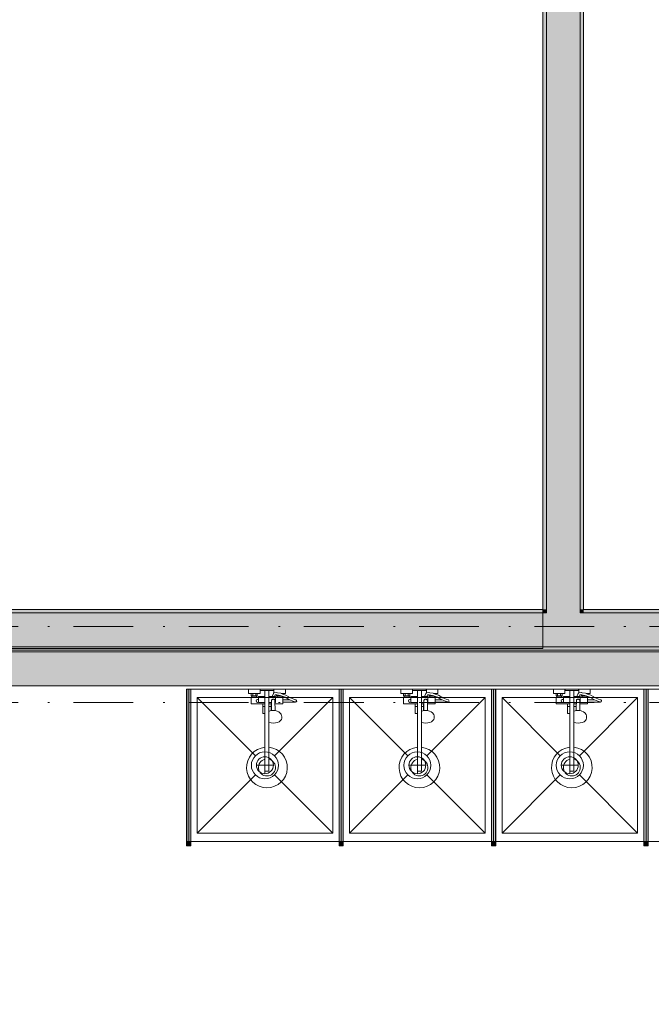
# Model space of a CAD drawing. Header units: millimetres. Extents: x 0 to 1184, y 0 to 836.
# Tile 123 of 241: x 734 to 772, y 432 to 490. Entities that reach past the tile are written whole.
import ezdxf
from ezdxf.xclip import XClip

# ---------------------------------------------------------------- set-up
doc = ezdxf.new("R2010")
doc.units = ezdxf.units.MM
doc.header["$MEASUREMENT"] = 0
doc.header["$XCLIPFRAME"] = 0
doc.linetypes.add('Штриховая', pattern=[5.644444, 2.822222, -2.822222])
doc.linetypes.add('Штрихпунктирная', pattern=[6.702778, 3.527778, -1.763889, 0, -1.411111])
for name, color, linetype in [('Интерьер - Мебель', 7, 'Continuous'), ('Интерьер - Оборудование', 7, 'Continuous'), ('Интерьер - Сантехника', 7, 'Continuous'), ('Конструктив - Стены Блок 200 нов', 7, 'Continuous'), ('Конструктив - Стены Внутр сущ.', 7, 'Continuous'), ('Элемент Модели - Зона', 7, 'Continuous'), ('Элемент Модели - Оси', 7, 'Continuous')]:
    doc.layers.add(name, color=color, linetype=linetype)

# ---------------------------------------------------------------- blocks, each defined once
blk = doc.blocks.new('Чертеж_4_4', base_point=(-278.479, 89.564))
at = {"layer": 'Интерьер - Оборудование', "linetype": 'Continuous', "lineweight": 0, "true_color": 0x000000}
for points in [[(744.521, 450.364), (744.281, 450.364), (744.281, 441.364), (744.521, 441.364)], [(753.521, 450.364), (753.281, 450.364), (753.281, 441.364), (753.521, 441.364)], [(762.521, 450.364), (762.281, 450.364), (762.281, 441.364), (762.521, 441.364)], [(771.521, 450.364), (771.281, 450.364), (771.281, 441.364), (771.521, 441.364)], [(744.526, 441.114), (744.526, 441.364), (744.276, 441.364), (744.276, 441.114)], [(753.526, 441.114), (753.526, 441.364), (753.276, 441.364), (753.276, 441.114)], [(762.526, 441.114), (762.526, 441.364), (762.276, 441.364), (762.276, 441.114)], [(771.526, 441.114), (771.526, 441.364), (771.276, 441.364), (771.276, 441.114)]]:
    blk.add_hatch(color=18, dxfattribs=at).paths.add_polyline_path(points)
at = {"layer": 'Конструктив - Стены Блок 200 нов', "linetype": 'Continuous', "lineweight": 0, "true_color": 0x000000}
for points in [[(765.518, 511.564), (765.518, 455.064), (767.518, 455.064), (767.518, 511.564)], [(765.318, 511.364), (765.318, 455.064), (765.518, 455.064), (765.518, 511.364)], [(767.518, 511.364), (767.518, 455.064), (767.718, 455.064), (767.718, 511.364)], [(688.518, 452.864), (765.518, 452.864), (765.518, 454.864), (688.518, 454.864)], [(688.718, 454.864), (765.318, 454.864), (765.318, 455.064), (688.718, 455.064)], [(765.318, 454.864), (765.518, 454.864), (765.518, 455.064), (765.318, 455.064)], [(765.518, 454.864), (767.518, 454.864), (767.518, 455.064), (765.518, 455.064)], [(765.518, 452.864), (767.518, 452.864), (767.518, 454.864), (765.518, 454.864)], [(767.518, 454.864), (767.718, 454.864), (767.718, 455.064), (767.518, 455.064)], [(767.518, 452.864), (800.521, 452.864), (800.521, 454.864), (767.518, 454.864)], [(767.718, 454.864), (800.321, 454.864), (800.321, 455.064), (767.718, 455.064)], [(894.522, 452.864), (622.021, 452.864), (622.021, 452.664), (894.522, 452.664)]]:
    blk.add_hatch(color=18, dxfattribs=at).paths.add_polyline_path(points)
at = {"layer": 'Конструктив - Стены Внутр сущ.', "linetype": 'Continuous', "lineweight": 0, "true_color": 0x000000}
blk.add_hatch(color=18, dxfattribs=at).paths.add_polyline_path([(714.521, 452.564), (714.521, 450.564), (798.521, 450.564), (798.521, 452.564)])
at = {"layer": 'Интерьер - Мебель', "color": 7, "linetype": 'Continuous', "lineweight": 15, "flags": 128}
blk.add_lwpolyline([(712.016, 511.364), (688.718, 511.364), (688.718, 452.764), (765.318, 452.764), (765.318, 511.364), (743.016, 511.364), (743.016, 510.514)], dxfattribs=at)
at = {"layer": 'Интерьер - Оборудование', "color": 7, "linetype": 'Continuous', "lineweight": 15}
for p, q in [((744.276, 441.364), (744.276, 450.364)), ((744.276, 450.364), (744.281, 450.364)), ((744.526, 450.364), (744.521, 450.364)), ((744.526, 441.364), (744.526, 450.364)), ((748.091, 450.104), (748.451, 450.104)), ((748.131, 449.964), (748.411, 449.964)), ((748.181, 450.104), (748.181, 449.964)), ((748.361, 450.104), (748.361, 449.964)), ((748.901, 450.284), (749.141, 450.284)), ((749.437, 450.134), (749.431, 450.132)), ((749.449, 450.137), (749.437, 450.134)), ((749.581, 450.158), (749.449, 450.137)), ((749.593, 450.159), (749.581, 450.158)), ((749.605, 450.025), (749.589, 450.028)), ((749.638, 450.15), (749.593, 450.159)), ((749.796, 449.989), (749.605, 450.025)), ((749.631, 449.964), (749.681, 449.964)), ((749.832, 450.114), (749.638, 450.15)), ((749.681, 450.011), (749.681, 449.964)), ((749.681, 449.964), (749.861, 449.964)), ((749.911, 449.948), (749.796, 449.989)), ((749.951, 450.071), (749.832, 450.114)), ((749.843, 450.109), (749.843, 450.109)), ((749.858, 450.104), (749.951, 450.104)), ((749.861, 449.965), (749.861, 449.964)), ((749.861, 449.964), (749.865, 449.964)), ((753.276, 441.364), (753.276, 450.364)), ((753.276, 450.364), (753.281, 450.364)), ((753.526, 450.364), (753.521, 450.364)), ((753.526, 441.364), (753.526, 450.364)), ((757.091, 450.104), (757.451, 450.104)), ((757.131, 449.964), (757.411, 449.964)), ((757.181, 450.104), (757.181, 449.964)), ((757.361, 450.104), (757.361, 449.964)), ((757.901, 450.284), (758.141, 450.284)), ((758.437, 450.134), (758.431, 450.132)), ((758.449, 450.137), (758.437, 450.134)), ((758.581, 450.158), (758.449, 450.137)), ((758.593, 450.159), (758.581, 450.158)), ((758.605, 450.025), (758.589, 450.028)), ((758.638, 450.15), (758.593, 450.159)), ((758.796, 449.989), (758.605, 450.025)), ((758.631, 449.964), (758.681, 449.964)), ((758.832, 450.114), (758.638, 450.15)), ((758.681, 450.011), (758.681, 449.964)), ((758.681, 449.964), (758.861, 449.964)), ((758.911, 449.948), (758.796, 449.989)), ((758.951, 450.071), (758.832, 450.114)), ((758.843, 450.109), (758.843, 450.109)), ((758.858, 450.104), (758.951, 450.104)), ((758.861, 449.965), (758.861, 449.964)), ((758.861, 449.964), (758.865, 449.964)), ((762.276, 441.364), (762.276, 450.364)), ((762.276, 450.364), (762.281, 450.364)), ((762.526, 450.364), (762.521, 450.364)), ((762.526, 441.364), (762.526, 450.364)), ((766.091, 450.104), (766.451, 450.104)), ((766.131, 449.964), (766.411, 449.964)), ((766.181, 450.104), (766.181, 449.964)), ((766.361, 450.104), (766.361, 449.964)), ((766.901, 450.284), (767.141, 450.284)), ((767.437, 450.134), (767.431, 450.132)), ((767.449, 450.137), (767.437, 450.134)), ((767.581, 450.158), (767.449, 450.137)), ((767.593, 450.159), (767.581, 450.158)), ((767.605, 450.025), (767.589, 450.028)), ((767.638, 450.15), (767.593, 450.159)), ((767.796, 449.989), (767.605, 450.025)), ((767.631, 449.964), (767.681, 449.964)), ((767.832, 450.114), (767.638, 450.15)), ((767.681, 450.011), (767.681, 449.964)), ((767.681, 449.964), (767.861, 449.964)), ((767.911, 449.948), (767.796, 449.989)), ((767.951, 450.071), (767.832, 450.114)), ((767.843, 450.109), (767.843, 450.109)), ((767.858, 450.104), (767.951, 450.104)), ((767.861, 449.965), (767.861, 449.964)), ((767.861, 449.964), (767.865, 449.964)), ((771.276, 441.364), (771.276, 450.364)), ((771.276, 450.364), (771.281, 450.364)), ((771.526, 450.364), (771.521, 450.364)), ((771.526, 441.364), (771.526, 450.364)), ((748.131, 449.884), (748.411, 449.884)), ((748.521, 449.884), (748.521, 449.564)), ((748.521, 449.564), (748.901, 449.564)), ((748.771, 449.484), (748.901, 449.484)), ((748.901, 449.924), (748.901, 448.914)), ((749.141, 448.394), (749.141, 449.924)), ((749.29, 449.564), (749.141, 449.564)), ((749.289, 449.484), (749.141, 449.484)), ((749.271, 449.484), (749.271, 449.089)), ((749.286, 449.273), (749.291, 449.696)), ((749.291, 449.696), (749.294, 449.712)), ((749.294, 449.712), (749.301, 449.728)), ((749.301, 449.728), (749.312, 449.741)), ((749.312, 449.741), (749.326, 449.751)), ((749.326, 449.751), (749.341, 449.756)), ((749.466, 449.924), (749.327, 449.924)), ((749.365, 449.768), (749.341, 449.756)), ((749.341, 449.756), (749.343, 449.757)), ((749.341, 449.756), (749.341, 449.756)), ((749.343, 449.757), (749.361, 449.759)), ((749.361, 449.759), (749.421, 449.759)), ((749.391, 449.772), (749.365, 449.768)), ((749.417, 449.768), (749.391, 449.772)), ((749.441, 449.756), (749.417, 449.768)), ((749.421, 449.759), (749.439, 449.757)), ((749.439, 449.757), (749.441, 449.756)), ((749.441, 449.756), (749.442, 449.756)), ((749.441, 449.756), (749.456, 449.751)), ((749.456, 449.751), (749.471, 449.741)), ((749.471, 449.741), (749.482, 449.728)), ((749.482, 449.728), (749.489, 449.712)), ((749.489, 449.712), (749.491, 449.696)), ((749.494, 449.484), (749.491, 449.696)), ((749.521, 449.564), (749.493, 449.564)), ((749.521, 449.564), (749.521, 449.884)), ((749.521, 449.844), (749.521, 449.871)), ((749.521, 449.813), (749.521, 449.844)), ((749.521, 449.779), (749.521, 449.813)), ((749.911, 449.884), (749.631, 449.884)), ((749.951, 449.729), (749.951, 449.599)), ((750.556, 449.647), (750.366, 449.729)), ((750.691, 449.602), (750.556, 449.647)), ((750.691, 449.602), (750.711, 449.599)), ((757.131, 449.884), (757.411, 449.884)), ((757.521, 449.884), (757.521, 449.564)), ((757.521, 449.564), (757.901, 449.564)), ((757.771, 449.484), (757.901, 449.484)), ((757.901, 449.924), (757.901, 448.914)), ((758.141, 448.394), (758.141, 449.924)), ((758.29, 449.564), (758.141, 449.564)), ((758.289, 449.484), (758.141, 449.484)), ((758.271, 449.484), (758.271, 449.089)), ((758.286, 449.273), (758.291, 449.696)), ((758.291, 449.696), (758.294, 449.712)), ((758.294, 449.712), (758.301, 449.728)), ((758.301, 449.728), (758.312, 449.741)), ((758.312, 449.741), (758.326, 449.751)), ((758.326, 449.751), (758.341, 449.756)), ((758.466, 449.924), (758.327, 449.924)), ((758.365, 449.768), (758.341, 449.756)), ((758.341, 449.756), (758.343, 449.757)), ((758.341, 449.756), (758.341, 449.756)), ((758.343, 449.757), (758.361, 449.759)), ((758.361, 449.759), (758.421, 449.759)), ((758.391, 449.772), (758.365, 449.768)), ((758.417, 449.768), (758.391, 449.772)), ((758.441, 449.756), (758.417, 449.768)), ((758.421, 449.759), (758.439, 449.757)), ((758.439, 449.757), (758.441, 449.756)), ((758.441, 449.756), (758.442, 449.756)), ((758.441, 449.756), (758.456, 449.751)), ((758.456, 449.751), (758.471, 449.741)), ((758.471, 449.741), (758.482, 449.728)), ((758.482, 449.728), (758.489, 449.712)), ((758.489, 449.712), (758.491, 449.696)), ((758.494, 449.484), (758.491, 449.696)), ((758.521, 449.564), (758.493, 449.564)), ((758.521, 449.564), (758.521, 449.884)), ((758.521, 449.844), (758.521, 449.871)), ((758.521, 449.813), (758.521, 449.844)), ((758.521, 449.779), (758.521, 449.813)), ((758.911, 449.884), (758.631, 449.884)), ((758.951, 449.729), (758.951, 449.599)), ((759.556, 449.647), (759.366, 449.729)), ((759.691, 449.602), (759.556, 449.647)), ((759.691, 449.602), (759.711, 449.599)), ((766.131, 449.884), (766.411, 449.884)), ((766.521, 449.884), (766.521, 449.564)), ((766.521, 449.564), (766.901, 449.564)), ((766.771, 449.484), (766.901, 449.484)), ((766.901, 449.924), (766.901, 448.914)), ((767.141, 448.394), (767.141, 449.924)), ((767.29, 449.564), (767.141, 449.564)), ((767.289, 449.484), (767.141, 449.484)), ((767.271, 449.484), (767.271, 449.089)), ((767.286, 449.273), (767.291, 449.696)), ((767.291, 449.696), (767.294, 449.712)), ((767.294, 449.712), (767.301, 449.728)), ((767.301, 449.728), (767.312, 449.741)), ((767.312, 449.741), (767.326, 449.751)), ((767.326, 449.751), (767.341, 449.756)), ((767.466, 449.924), (767.327, 449.924)), ((767.365, 449.768), (767.341, 449.756)), ((767.341, 449.756), (767.343, 449.757)), ((767.341, 449.756), (767.341, 449.756)), ((767.343, 449.757), (767.361, 449.759)), ((767.361, 449.759), (767.421, 449.759)), ((767.391, 449.772), (767.365, 449.768)), ((767.417, 449.768), (767.391, 449.772)), ((767.441, 449.756), (767.417, 449.768)), ((767.421, 449.759), (767.439, 449.757)), ((767.439, 449.757), (767.441, 449.756)), ((767.441, 449.756), (767.442, 449.756)), ((767.441, 449.756), (767.456, 449.751)), ((767.456, 449.751), (767.471, 449.741)), ((767.471, 449.741), (767.482, 449.728)), ((767.482, 449.728), (767.489, 449.712)), ((767.489, 449.712), (767.491, 449.696)), ((767.494, 449.484), (767.491, 449.696)), ((767.521, 449.564), (767.493, 449.564)), ((767.521, 449.564), (767.521, 449.884)), ((767.521, 449.844), (767.521, 449.871)), ((767.521, 449.813), (767.521, 449.844)), ((767.521, 449.779), (767.521, 449.813)), ((767.911, 449.884), (767.631, 449.884)), ((767.951, 449.729), (767.951, 449.599)), ((768.556, 449.647), (768.366, 449.729)), ((768.691, 449.602), (768.556, 449.647)), ((768.691, 449.602), (768.711, 449.599)), ((748.771, 449.334), (748.901, 449.334)), ((749.271, 449.334), (749.141, 449.334)), ((749.141, 449.081), (749.142, 449.081)), ((749.163, 449.062), (749.141, 449.052)), ((749.142, 448.94), (749.141, 448.941)), ((749.215, 449.076), (749.163, 449.062)), ((749.3, 449.096), (749.215, 449.076)), ((749.281, 449.091), (749.286, 449.273)), ((749.391, 449.103), (749.3, 449.096)), ((749.483, 449.096), (749.391, 449.103)), ((749.501, 449.091), (749.483, 449.096)), ((757.771, 449.334), (757.901, 449.334)), ((758.271, 449.334), (758.141, 449.334)), ((758.141, 449.081), (758.142, 449.081)), ((758.163, 449.062), (758.141, 449.052)), ((758.142, 448.94), (758.141, 448.941)), ((758.215, 449.076), (758.163, 449.062)), ((758.3, 449.096), (758.215, 449.076)), ((758.281, 449.091), (758.286, 449.273)), ((758.391, 449.103), (758.3, 449.096)), ((758.483, 449.096), (758.391, 449.103)), ((758.501, 449.091), (758.483, 449.096)), ((766.771, 449.334), (766.901, 449.334)), ((767.271, 449.334), (767.141, 449.334)), ((767.141, 449.081), (767.142, 449.081)), ((767.163, 449.062), (767.141, 449.052)), ((767.142, 448.94), (767.141, 448.941)), ((767.215, 449.076), (767.163, 449.062)), ((767.3, 449.096), (767.215, 449.076)), ((767.281, 449.091), (767.286, 449.273)), ((767.391, 449.103), (767.3, 449.096)), ((767.483, 449.096), (767.391, 449.103)), ((767.501, 449.091), (767.483, 449.096)), ((748.901, 446.928), (748.901, 445.514)), ((749.141, 446.928), (749.141, 445.514)), ((757.901, 446.928), (757.901, 445.514)), ((758.141, 446.928), (758.141, 445.514)), ((766.901, 446.928), (766.901, 445.514)), ((767.141, 446.928), (767.141, 445.514)), ((748.901, 445.514), (749.141, 445.514)), ((757.901, 445.514), (758.141, 445.514)), ((766.901, 445.514), (767.141, 445.514)), ((744.281, 441.364), (744.276, 441.364)), ((744.521, 441.364), (744.526, 441.364)), ((753.281, 441.364), (753.276, 441.364)), ((753.521, 441.364), (753.526, 441.364)), ((762.281, 441.364), (762.276, 441.364)), ((762.521, 441.364), (762.526, 441.364)), ((771.281, 441.364), (771.276, 441.364)), ((771.521, 441.364), (771.526, 441.364))]:
    blk.add_line(p, q, dxfattribs=at)
at = {"layer": 'Интерьер - Оборудование', "color": 7, "linetype": 'Continuous', "lineweight": 15, "flags": 128}
for points in [[(744.521, 450.364), (744.281, 450.364), (744.281, 441.364), (744.521, 441.364)], [(749.521, 449.924), (749.466, 449.924), (749.503, 450.014), (749.589, 450.028), (749.591, 449.964), (749.631, 449.964), (749.631, 449.884), (749.521, 449.884)], [(749.911, 449.884), (749.911, 449.948), (750.09, 449.884), (750.352, 449.735), (750.366, 449.729), (749.951, 449.729), (749.951, 449.884)], [(753.521, 450.364), (753.281, 450.364), (753.281, 441.364), (753.521, 441.364)], [(758.521, 449.924), (758.466, 449.924), (758.503, 450.014), (758.589, 450.028), (758.591, 449.964), (758.631, 449.964), (758.631, 449.884), (758.521, 449.884)], [(758.911, 449.884), (758.911, 449.948), (759.09, 449.884), (759.352, 449.735), (759.366, 449.729), (758.951, 449.729), (758.951, 449.884)], [(762.521, 450.364), (762.281, 450.364), (762.281, 441.364), (762.521, 441.364)], [(767.521, 449.924), (767.466, 449.924), (767.503, 450.014), (767.589, 450.028), (767.591, 449.964), (767.631, 449.964), (767.631, 449.884), (767.521, 449.884)], [(767.911, 449.884), (767.911, 449.948), (768.09, 449.884), (768.352, 449.735), (768.366, 449.729), (767.951, 449.729), (767.951, 449.884)], [(771.521, 450.364), (771.281, 450.364), (771.281, 441.364), (771.521, 441.364)], [(744.526, 441.114), (744.526, 441.364), (744.276, 441.364), (744.276, 441.114)], [(753.526, 441.114), (753.526, 441.364), (753.276, 441.364), (753.276, 441.114)], [(762.526, 441.114), (762.526, 441.364), (762.276, 441.364), (762.276, 441.114)], [(771.526, 441.114), (771.526, 441.364), (771.276, 441.364), (771.276, 441.114)]]:
    blk.add_lwpolyline(points, close=True, dxfattribs=at)
for points in [[(748.901, 446.928, 19.949874), (749.141, 446.928), (749.141, 448.394), (749.262, 448.365), (749.391, 448.355), (749.521, 448.365), (749.641, 448.394), (749.745, 448.439), (749.824, 448.499), (749.874, 448.568), (749.891, 448.642), (749.891, 448.749), (749.886, 448.78), (749.869, 448.854), (749.855, 448.881), (749.807, 448.948), (749.786, 448.966), (749.714, 449.02), (749.619, 449.062), (749.568, 449.076), (749.501, 449.091), (749.496, 449.273), (749.494, 449.484), (749.951, 449.484), (749.951, 449.599), (750.711, 449.599, 0.853753), (750.732, 449.726), (750.603, 449.768), (750.411, 449.851), (750.144, 450.003), (749.951, 450.071), (749.951, 450.104), (750.111, 450.104), (750.111, 450.364), (749.431, 450.364), (749.431, 450.132), (749.415, 450.122), (749.406, 450.113), (749.4, 450.102), (749.326, 449.924), (749.141, 449.924), (749.141, 450.284), (749.421, 450.284), (749.421, 450.364), (748.621, 450.364), (748.621, 450.284), (748.901, 450.284), (748.901, 449.924), (748.521, 449.924), (748.521, 449.884), (748.411, 449.884), (748.411, 449.964), (748.451, 449.964), (748.451, 450.104), (748.611, 450.104), (748.611, 450.364), (747.931, 450.364), (747.931, 450.104), (748.091, 450.104), (748.091, 449.964), (748.131, 449.964), (748.131, 449.884), (748.091, 449.884), (748.091, 449.484), (748.771, 449.484), (748.771, 448.914), (748.793, 448.914), (748.818, 448.914), (748.851, 448.914), (748.89, 448.914), (748.901, 448.914)], [(757.901, 446.928, 19.949874), (758.141, 446.928), (758.141, 448.394), (758.262, 448.365), (758.391, 448.355), (758.521, 448.365), (758.641, 448.394), (758.745, 448.439), (758.824, 448.499), (758.874, 448.568), (758.891, 448.642), (758.891, 448.749), (758.886, 448.78), (758.869, 448.854), (758.855, 448.881), (758.807, 448.948), (758.786, 448.966), (758.714, 449.02), (758.619, 449.062), (758.568, 449.076), (758.501, 449.091), (758.496, 449.273), (758.494, 449.484), (758.951, 449.484), (758.951, 449.599), (759.711, 449.599, 0.853753), (759.732, 449.726), (759.603, 449.768), (759.411, 449.851), (759.144, 450.003), (758.951, 450.071), (758.951, 450.104), (759.111, 450.104), (759.111, 450.364), (758.431, 450.364), (758.431, 450.132), (758.415, 450.122), (758.406, 450.113), (758.4, 450.102), (758.326, 449.924), (758.141, 449.924), (758.141, 450.284), (758.421, 450.284), (758.421, 450.364), (757.621, 450.364), (757.621, 450.284), (757.901, 450.284), (757.901, 449.924), (757.521, 449.924), (757.521, 449.884), (757.411, 449.884), (757.411, 449.964), (757.451, 449.964), (757.451, 450.104), (757.611, 450.104), (757.611, 450.364), (756.931, 450.364), (756.931, 450.104), (757.091, 450.104), (757.091, 449.964), (757.131, 449.964), (757.131, 449.884), (757.091, 449.884), (757.091, 449.484), (757.771, 449.484), (757.771, 448.914), (757.793, 448.914), (757.818, 448.914), (757.851, 448.914), (757.89, 448.914), (757.901, 448.914)], [(766.901, 446.928, 19.949874), (767.141, 446.928), (767.141, 448.394), (767.262, 448.365), (767.391, 448.355), (767.521, 448.365), (767.641, 448.394), (767.745, 448.439), (767.824, 448.499), (767.874, 448.568), (767.891, 448.642), (767.891, 448.749), (767.886, 448.78), (767.869, 448.854), (767.855, 448.881), (767.807, 448.948), (767.786, 448.966), (767.714, 449.02), (767.619, 449.062), (767.568, 449.076), (767.501, 449.091), (767.496, 449.273), (767.494, 449.484), (767.951, 449.484), (767.951, 449.599), (768.711, 449.599, 0.853753), (768.732, 449.726), (768.603, 449.768), (768.411, 449.851), (768.144, 450.003), (767.951, 450.071), (767.951, 450.104), (768.111, 450.104), (768.111, 450.364), (767.431, 450.364), (767.431, 450.132), (767.415, 450.122), (767.406, 450.113), (767.4, 450.102), (767.326, 449.924), (767.141, 449.924), (767.141, 450.284), (767.421, 450.284), (767.421, 450.364), (766.621, 450.364), (766.621, 450.284), (766.901, 450.284), (766.901, 449.924), (766.521, 449.924), (766.521, 449.884), (766.411, 449.884), (766.411, 449.964), (766.451, 449.964), (766.451, 450.104), (766.611, 450.104), (766.611, 450.364), (765.931, 450.364), (765.931, 450.104), (766.091, 450.104), (766.091, 449.964), (766.131, 449.964), (766.131, 449.884), (766.091, 449.884), (766.091, 449.484), (766.771, 449.484), (766.771, 448.914), (766.793, 448.914), (766.818, 448.914), (766.851, 448.914), (766.89, 448.914), (766.901, 448.914)]]:
    blk.add_lwpolyline(points, format="xyb", close=True, dxfattribs=at)
at = {"layer": 'Интерьер - Оборудование', "color": 7, "linetype": 'Continuous', "lineweight": 15}
for centre, radius, start, end in [((748.476, 449.664), 0.09, 60, 300), ((757.476, 449.664), 0.09, 60, 300), ((766.476, 449.664), 0.09, 60, 300), ((749.021, 445.734), 0.5, 103.88654, 76.11346), ((758.021, 445.734), 0.5, 103.88654, 76.11346), ((767.021, 445.734), 0.5, 103.88654, 76.11346)]:
    blk.add_arc(centre, radius, start, end, dxfattribs=at)
at = {"layer": 'Интерьер - Сантехника', "color": 7, "linetype": 'Continuous', "lineweight": 15}
for p, q in [((744.901, 449.864), (744.901, 441.864)), ((752.901, 449.864), (744.901, 449.864)), ((744.901, 449.864), (748.336, 446.43)), ((752.901, 449.864), (749.467, 446.43)), ((752.901, 441.864), (752.901, 449.864)), ((753.901, 449.864), (753.901, 441.864)), ((761.901, 449.864), (753.901, 449.864)), ((753.901, 449.864), (757.336, 446.43)), ((761.901, 449.864), (758.467, 446.43)), ((761.901, 441.864), (761.901, 449.864)), ((762.901, 449.864), (762.901, 441.864)), ((770.901, 449.864), (762.901, 449.864)), ((762.901, 449.864), (766.336, 446.43)), ((770.901, 449.864), (767.467, 446.43)), ((770.901, 441.864), (770.901, 449.864)), ((748.901, 445.364), (748.901, 446.364)), ((757.901, 445.364), (757.901, 446.364)), ((766.901, 445.364), (766.901, 446.364)), ((744.901, 441.864), (748.336, 445.298)), ((748.401, 445.864), (749.401, 445.864)), ((752.901, 441.864), (749.467, 445.298)), ((753.901, 441.864), (757.336, 445.298)), ((757.401, 445.864), (758.401, 445.864)), ((761.901, 441.864), (758.467, 445.298)), ((762.901, 441.864), (766.336, 445.298)), ((766.401, 445.864), (767.401, 445.864)), ((770.901, 441.864), (767.467, 445.298)), ((744.901, 441.864), (752.901, 441.864)), ((753.901, 441.864), (761.901, 441.864)), ((762.901, 441.864), (770.901, 441.864))]:
    blk.add_line(p, q, dxfattribs=at)
at = {"layer": 'Интерьер - Сантехника', "color": 7, "linetype": 'Continuous', "lineweight": 15, "flags": 128}
for points in [[(744.401, 441.364), (753.401, 441.364), (753.401, 450.364), (744.401, 450.364)], [(753.401, 441.364), (762.401, 441.364), (762.401, 450.364), (753.401, 450.364)], [(762.401, 441.364), (771.401, 441.364), (771.401, 450.364), (762.401, 450.364)], [(771.401, 441.364), (780.401, 441.364), (780.401, 450.364), (771.401, 450.364)]]:
    blk.add_lwpolyline(points, close=True, dxfattribs=at)
at = {"layer": 'Интерьер - Сантехника', "color": 7, "linetype": 'Continuous', "lineweight": 15}
for centre, radius in [((748.901, 445.864), 0.8), ((757.901, 445.864), 0.8), ((766.901, 445.864), 0.8), ((748.901, 445.864), 0.5), ((757.901, 445.864), 0.5), ((766.901, 445.864), 0.5)]:
    blk.add_circle(centre, radius, dxfattribs=at)
at = {"layer": 'Конструктив - Стены Блок 200 нов', "color": 251, "linetype": 'Continuous', "lineweight": 20, "true_color": 0x575757}
for p, q in [((765.518, 511.564), (765.518, 455.064)), ((767.518, 455.064), (767.518, 511.564)), ((765.518, 454.864), (688.518, 454.864)), ((765.518, 455.064), (765.518, 454.864)), ((765.518, 455.064), (765.518, 454.864)), ((767.518, 454.864), (767.518, 455.064)), ((767.518, 454.864), (767.518, 455.064)), ((800.521, 454.864), (767.518, 454.864)), ((688.518, 452.864), (765.518, 452.864)), ((765.518, 452.864), (767.518, 452.864)), ((767.518, 452.864), (800.521, 452.864))]:
    blk.add_line(p, q, dxfattribs=at)
at = {"layer": 'Конструктив - Стены Блок 200 нов', "color": 251, "linetype": 'Continuous', "lineweight": 20, "true_color": 0x575757, "flags": 128}
for points in [[(765.318, 511.364), (765.318, 455.064)], [(767.718, 455.064), (767.718, 511.364)], [(765.318, 455.064), (688.718, 455.064)], [(800.321, 455.064), (767.718, 455.064)], [(622.021, 452.664), (894.522, 452.664)]]:
    blk.add_lwpolyline(points, dxfattribs=at)
at = {"layer": 'Конструктив - Стены Внутр сущ.', "color": 251, "linetype": 'Continuous', "lineweight": 20, "true_color": 0x575757, "flags": 128}
for points in [[(798.521, 452.564), (714.521, 452.564)], [(714.521, 450.564), (798.521, 450.564)]]:
    blk.add_lwpolyline(points, dxfattribs=at)
at = {"layer": 'Элемент Модели - Зона', "color": 7, "linetype": 'Штриховая', "lineweight": 15, "flags": 128}
for points in [[(83.021, 539.138), (82.621, 539.138), (82.621, 452.764), (140.324, 452.764), (140.324, 480.98), (172.947, 513.615), (173.088, 513.474), (173.088, 513.764), (354.521, 513.764), (354.521, 513.564), (495.519, 513.564), (495.519, 513.764), (862.335, 513.764), (894.689, 481.329), (894.722, 477.983), (894.722, 452.614), (895.121, 452.614), (895.121, 432.564), (892.721, 432.564), (892.721, 446.564), (888.521, 446.564), (888.521, 450.564), (804.521, 450.564), (804.521, 446.564), (798.521, 446.564), (798.521, 450.564), (714.721, 450.564), (714.721, 359.264), (798.521, 359.264), (798.521, 366.064), (804.521, 366.064), (804.521, 354.164), (845.321, 354.164), (845.321, 363.264), (846.521, 363.264), (846.521, 301.365), (892.721, 301.365), (892.721, 352.064), (888.021, 352.064), (888.021, 367.064), (892.721, 367.064), (892.721, 417.564), (895.121, 417.564), (895.121, 291.065), (892.721, 291.065), (892.721, 298.965), (714.721, 298.965), (714.721, 236.065), (892.721, 236.065), (892.721, 266.565), (888.522, 266.565), (888.522, 272.82), (892.721, 272.82), (892.721, 276.065), (895.121, 276.065), (895.121, 272.765), (930.021, 272.765), (930.021, 461.615), (923.91, 461.615), (923.91, 539.564), (978.521, 539.564), (978.521, 542.564), (984.521, 542.564), (984.521, 539.564), (1131.771, 539.564), (1131.771, 540.564), (1122.771, 540.564), (1122.771, 564.564), (1048.521, 564.564), (1048.521, 626.364), (1026.821, 626.364), (1026.821, 632.564), (1013.35, 632.564), (984.521, 632.564), (984.521, 626.564), (978.521, 626.564), (978.521, 631.689), (969.519, 631.689), (894.521, 631.689), (894.521, 626.564), (888.521, 626.564), (888.521, 631.689), (804.521, 631.689), (804.521, 626.564), (798.521, 626.564), (798.521, 631.689), (714.521, 631.689), (714.521, 626.564), (708.521, 626.564), (708.521, 631.689), (628.021, 631.689), (628.021, 626.564), (622.021, 626.564), (621.021, 626.564), (621.021, 575.892), (496.022, 575.892), (496.022, 627.564), (496.022, 706.464), (496.122, 706.464), (496.122, 768.064), (468.721, 768.064), (468.721, 686.864), (461.167, 686.864), (461.167, 631.684), (444.522, 631.684), (444.522, 626.564), (438.522, 626.564), (438.522, 631.684), (354.521, 631.684), (354.521, 626.564), (348.521, 626.564), (348.521, 631.684), (331.772, 631.684), (331.772, 554.564), (331.772, 539.564), (264.521, 539.564), (264.521, 536.564), (258.521, 536.564), (258.521, 539.564), (174.521, 539.564), (174.521, 536.564), (168.521, 536.564), (168.521, 539.564), (89.021, 539.564), (89.021, 536.564), (83.021, 536.564)], [(688.718, 511.364), (688.718, 455.064), (765.318, 455.064), (765.318, 511.364)], [(800.321, 455.064), (800.321, 511.364), (767.718, 511.364), (767.718, 455.064)]]:
    blk.add_lwpolyline(points, close=True, dxfattribs=at)
at = {"layer": 'Элемент Модели - Оси', "color": 7, "linetype": 'Штрихпунктирная', "lineweight": 15}
for p, q in [((57.32, 454.064), (1181.052, 454.064)), ((57.32, 449.564), (1181.052, 449.564))]:
    blk.add_line(p, q, dxfattribs=at)

msp = doc.modelspace()

# ---------------------------------------------------------------- block references
at = {"color": 161, "linetype": 'Continuous', "lineweight": 40, "true_color": 0x83aefe}
ref = msp.add_blockref('Чертеж_4_4', (-278.479, 89.564), dxfattribs=at)
XClip(ref).set_block_clipping_path([(57.3201676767, 151.7660533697), (1181.0522393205, 828.727105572)])

doc.saveas('drawing.dxf')
